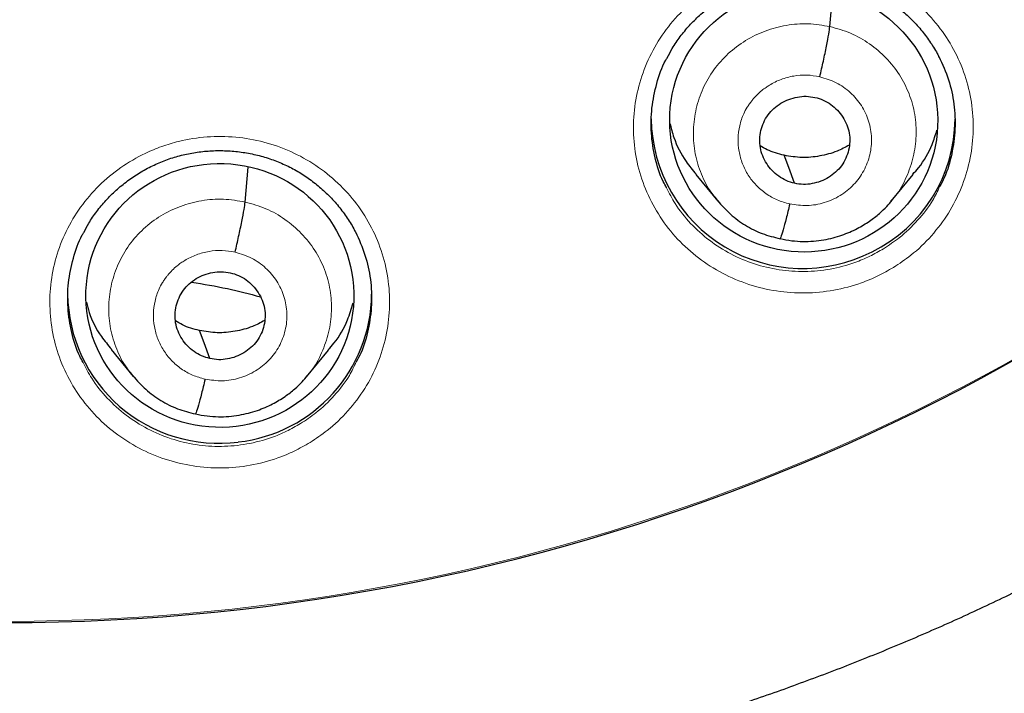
# Model space of a CAD drawing. Header units: millimetres. Extents: x 8 to 2385, y 12 to 2606.
# Tile 125 of 156: x 1059 to 1071, y 1838 to 1846. Entities that reach past the tile are written whole.
import ezdxf

# ---------------------------------------------------------------- set-up
doc = ezdxf.new("R2010")
doc.units = ezdxf.units.MM

msp = doc.modelspace()

# ---------------------------------------------------------------- linework, layer by layer
at = {"color": 7, "linetype": 'Continuous', "lineweight": 30}
for p, q in [((1068.551, 1845.797), (1068.586, 1846.182)), ((1062.01, 1843.833), (1062.045, 1844.222)), ((1067.051, 1844.14), (1067.299, 1843.842)), ((1069.239, 1843.842), (1069.485, 1844.14)), ((1069.243, 1843.854), (1069.234, 1843.845)), ((1060.51, 1842.181), (1060.757, 1841.882)), ((1062.698, 1841.878), (1062.944, 1842.177)), ((1062.702, 1841.891), (1062.694, 1841.882))]:
    msp.add_line(p, q, dxfattribs=at)
at = {"color": 7, "linetype": 'Continuous', "lineweight": 30, "flags": 128}
for points in [[(1068.157, 1844.043), (1068.091, 1844.218), (1068.04, 1844.356)], [(1061.616, 1842.081), (1061.55, 1842.257), (1061.499, 1842.395)]]:
    msp.add_lwpolyline(points, dxfattribs=at)
at = {"color": 7, "linetype": 'Continuous', "lineweight": 30}
for centre, radius, start, end in [((1059.33, 1862.229), 23.103, 180.848, 359.152), ((1068.25, 1844.788), 1.698, 180.8433, 297.0994), ((1068.285, 1844.77), 1.667, 296.3004, 359.749), ((1061.712, 1842.821), 1.688, 180.5867, 277.4666), ((1061.745, 1842.817), 1.68, 276.3981, 359.5462)]:
    msp.add_arc(centre, radius, start, end, dxfattribs=at)
at = {"color": 252, "linetype": 'Continuous', "lineweight": 0}
for centre, radius, start, end in [((1059.329, 1862.269), 23.129, 185.2412, 354.9605), ((1059.81, 1862.9), 45.011, 269.5889, 349.5516)]:
    msp.add_arc(centre, radius, start, end, dxfattribs=at)
at = {"color": 7, "linetype": 'Continuous', "lineweight": 30}
for centre, major_axis, ratio in [((1068.259, 1844.749), (1.493, -0.143), 0.983577), ((1061.727, 1842.788), (1.498, -0.048), 0.985308)]:
    msp.add_ellipse(centre, major_axis=major_axis, ratio=ratio, dxfattribs=at)
for points, knots in [([(1057.064, 1836.973), (1057.066, 1836.972), (1057.279, 1836.951), (1057.704, 1836.923), (1058.338, 1836.889), (1058.973, 1836.873), (1059.608, 1836.872), (1060.242, 1836.887), (1060.877, 1836.917), (1061.51, 1836.963), (1062.142, 1837.024), (1062.772, 1837.1), (1063.4, 1837.192), (1064.025, 1837.3), (1064.648, 1837.422), (1065.267, 1837.56), (1065.883, 1837.713), (1066.494, 1837.881), (1067.101, 1838.064), (1067.703, 1838.262), (1068.3, 1838.475), (1068.891, 1838.702), (1069.477, 1838.943), (1070.056, 1839.199), (1070.628, 1839.469), (1071.194, 1839.752), (1071.752, 1840.05), (1072.302, 1840.361), (1072.844, 1840.685), (1073.378, 1841.023), (1073.903, 1841.374), (1074.419, 1841.737), (1074.926, 1842.113), (1075.423, 1842.501), (1075.91, 1842.901), (1076.387, 1843.313), (1076.853, 1843.737), (1077.308, 1844.172), (1077.752, 1844.618), (1078.184, 1845.074), (1078.605, 1845.541), (1079.014, 1846.018), (1079.41, 1846.505), (1079.794, 1847.002), (1080.166, 1847.508), (1080.524, 1848.023), (1080.869, 1848.546), (1081.201, 1849.078), (1081.519, 1849.617), (1081.824, 1850.165), (1082.114, 1850.719), (1082.39, 1851.281), (1082.652, 1851.849), (1082.9, 1852.423), (1083.132, 1853.003), (1083.35, 1853.589), (1083.554, 1854.18), (1083.742, 1854.775), (1083.914, 1855.375), (1084.072, 1855.979), (1084.214, 1856.587), (1084.336, 1857.169), (1084.403, 1857.549), (1084.433, 1857.724)], [0, 0, 0, 0, 0.000196, 0.016906, 0.033617, 0.050328, 0.06704, 0.083751, 0.100462, 0.117173, 0.133884, 0.150595, 0.167306, 0.184017, 0.200728, 0.217438, 0.234149, 0.250859, 0.267569, 0.284279, 0.300988, 0.317698, 0.334407, 0.351115, 0.367824, 0.384532, 0.401239, 0.417946, 0.434653, 0.45136, 0.468066, 0.484771, 0.501476, 0.518181, 0.534885, 0.551589, 0.568292, 0.584995, 0.601697, 0.618399, 0.6351, 0.6518, 0.668501, 0.6852, 0.701899, 0.718598, 0.735296, 0.751994, 0.768691, 0.785388, 0.802084, 0.81878, 0.835475, 0.85217, 0.868864, 0.885558, 0.902252, 0.918945, 0.935638, 0.952331, 0.969023, 0.985715, 1, 1, 1, 1]), ([(1051.809, 1816.804), (1051.882, 1816.792), (1052.238, 1816.732), (1052.88, 1816.639), (1053.735, 1816.527), (1054.591, 1816.431), (1055.45, 1816.351), (1056.309, 1816.286), (1057.17, 1816.236), (1058.032, 1816.202), (1058.894, 1816.184), (1059.756, 1816.181), (1060.618, 1816.193), (1061.48, 1816.221), (1062.341, 1816.265), (1063.202, 1816.324), (1064.06, 1816.399), (1064.918, 1816.489), (1065.773, 1816.595), (1066.627, 1816.716), (1067.478, 1816.852), (1068.326, 1817.003), (1069.172, 1817.17), (1070.014, 1817.352), (1070.852, 1817.55), (1071.687, 1817.762), (1072.518, 1817.989), (1073.344, 1818.231), (1074.165, 1818.488), (1074.982, 1818.76), (1075.793, 1819.047), (1076.599, 1819.348), (1077.4, 1819.663), (1078.194, 1819.993), (1078.982, 1820.337), (1079.763, 1820.695), (1080.537, 1821.068), (1081.305, 1821.454), (1082.065, 1821.854), (1082.817, 1822.267), (1083.562, 1822.694), (1084.298, 1823.135), (1085.026, 1823.588), (1085.746, 1824.055), (1086.456, 1824.534), (1087.158, 1825.026), (1087.85, 1825.531), (1088.533, 1826.048), (1089.206, 1826.578), (1089.869, 1827.119), (1090.521, 1827.672), (1091.164, 1828.237), (1091.795, 1828.813), (1092.416, 1829.401), (1093.025, 1830), (1093.624, 1830.609), (1094.211, 1831.23), (1094.786, 1831.86), (1095.349, 1832.501), (1095.9, 1833.152), (1096.439, 1833.813), (1096.966, 1834.484), (1097.479, 1835.163), (1097.98, 1835.852), (1098.469, 1836.55), (1098.944, 1837.257), (1099.405, 1837.972), (1099.853, 1838.695), (1100.288, 1839.426), (1100.709, 1840.165), (1101.116, 1840.911), (1101.509, 1841.665), (1101.888, 1842.425), (1102.253, 1843.192), (1102.603, 1843.966), (1102.939, 1844.746), (1103.26, 1845.531), (1103.566, 1846.323), (1103.857, 1847.119), (1104.134, 1847.921), (1104.395, 1848.728), (1104.591, 1849.366), (1104.695, 1849.736), (1104.723, 1849.835)], [0, 0, 0, 0, 0.003229, 0.015789, 0.02835, 0.040911, 0.053472, 0.066033, 0.078594, 0.091155, 0.103716, 0.116277, 0.128838, 0.141399, 0.15396, 0.166521, 0.179082, 0.191643, 0.204204, 0.216765, 0.229326, 0.241887, 0.254448, 0.267009, 0.27957, 0.292131, 0.304692, 0.317252, 0.329813, 0.342374, 0.354935, 0.367495, 0.380056, 0.392617, 0.405177, 0.417738, 0.430298, 0.442859, 0.455419, 0.467979, 0.48054, 0.4931, 0.50566, 0.51822, 0.53078, 0.54334, 0.5559, 0.56846, 0.58102, 0.593579, 0.606139, 0.618699, 0.631258, 0.643818, 0.656377, 0.668936, 0.681496, 0.694055, 0.706614, 0.719173, 0.731732, 0.744291, 0.75685, 0.769409, 0.781968, 0.794526, 0.807085, 0.819643, 0.832202, 0.84476, 0.857319, 0.869877, 0.882435, 0.894993, 0.907552, 0.92011, 0.932668, 0.945226, 0.957784, 0.970341, 0.982899, 0.995457, 1, 1, 1, 1]), ([(1066.732, 1845.449), (1066.75, 1845.484), (1066.793, 1845.566), (1066.876, 1845.686), (1066.978, 1845.81), (1067.093, 1845.925), (1067.219, 1846.029), (1067.355, 1846.121), (1067.499, 1846.199), (1067.649, 1846.264), (1067.803, 1846.313), (1067.962, 1846.347), (1068.124, 1846.367), (1068.288, 1846.371), (1068.453, 1846.361), (1068.616, 1846.335), (1068.775, 1846.294), (1068.928, 1846.238), (1069.074, 1846.169), (1069.212, 1846.086), (1069.341, 1845.991), (1069.462, 1845.883), (1069.572, 1845.764), (1069.669, 1845.634), (1069.736, 1845.531), (1069.766, 1845.469), (1069.772, 1845.456)], [0, 0, 0, 0, 0.031895, 0.074881, 0.118243, 0.161895, 0.205715, 0.249537, 0.293195, 0.336583, 0.379572, 0.422397, 0.465621, 0.509173, 0.552928, 0.596732, 0.640416, 0.68388, 0.72698, 0.769732, 0.812856, 0.856429, 0.900301, 0.944285, 0.988115, 1, 1, 1, 1]), ([(1068.439, 1845.235), (1068.452, 1845.294), (1068.48, 1845.412), (1068.515, 1845.582), (1068.542, 1845.724), (1068.548, 1845.773), (1068.551, 1845.797)], [0, 0, 0, 0, 0.25054, 0.500376, 0.749667, 1, 1, 1, 1]), ([(1069.772, 1845.462), (1069.811, 1845.376), (1069.888, 1845.206), (1069.946, 1844.93), (1069.959, 1844.65), (1069.921, 1844.372), (1069.86, 1844.154), (1069.798, 1844.039), (1069.78, 1844.006)], [0, 0, 0, 0, 0.185438, 0.370876, 0.556228, 0.74158, 0.926852, 1, 1, 1, 1]), ([(1066.725, 1843.993), (1066.712, 1844.016), (1066.653, 1844.121), (1066.591, 1844.328), (1066.547, 1844.604), (1066.553, 1844.886), (1066.61, 1845.16), (1066.673, 1845.351), (1066.728, 1845.442), (1066.734, 1845.452)], [0, 0, 0, 0, 0.052969, 0.237795, 0.422541, 0.607287, 0.791947, 0.976607, 1, 1, 1, 1]), ([(1068.157, 1844.043), (1068.125, 1844.052), (1068.062, 1844.07), (1067.977, 1844.12), (1067.903, 1844.185), (1067.842, 1844.262), (1067.797, 1844.348), (1067.771, 1844.441), (1067.764, 1844.538), (1067.777, 1844.634), (1067.808, 1844.726), (1067.857, 1844.81), (1067.923, 1844.882), (1068.003, 1844.941), (1068.092, 1844.984), (1068.187, 1845.011), (1068.286, 1845.021), (1068.352, 1845.01), (1068.384, 1845.005)], [0, 0, 0, 0, 0.062618, 0.125099, 0.187758, 0.250492, 0.313059, 0.375352, 0.437613, 0.500008, 0.562401, 0.624656, 0.686944, 0.749509, 0.812244, 0.874904, 0.937384, 1, 1, 1, 1]), ([(1068.384, 1845.005), (1068.416, 1844.996), (1068.479, 1844.978), (1068.564, 1844.927), (1068.638, 1844.863), (1068.699, 1844.786), (1068.744, 1844.699), (1068.771, 1844.606), (1068.777, 1844.51), (1068.764, 1844.414), (1068.733, 1844.322), (1068.684, 1844.238), (1068.618, 1844.165), (1068.539, 1844.107), (1068.45, 1844.063), (1068.354, 1844.036), (1068.255, 1844.027), (1068.19, 1844.037), (1068.157, 1844.043)], [0, 0, 0, 0, 0.062618, 0.125098, 0.187758, 0.250492, 0.313059, 0.375351, 0.437613, 0.500008, 0.562401, 0.624656, 0.686944, 0.749509, 0.812244, 0.874904, 0.937384, 1, 1, 1, 1]), ([(1066.763, 1844.714), (1066.776, 1844.661), (1066.813, 1844.511), (1066.913, 1844.315), (1067.017, 1844.191), (1067.057, 1844.144)], [0, 0, 0, 0, 0.252937, 0.717347, 1, 1, 1, 1]), ([(1069.48, 1844.144), (1069.502, 1844.168), (1069.592, 1844.267), (1069.686, 1844.435), (1069.733, 1844.583), (1069.749, 1844.636)], [0, 0, 0, 0, 0.171738, 0.704371, 1, 1, 1, 1]), ([(1068.769, 1844.47), (1068.724, 1844.446), (1068.62, 1844.391), (1068.44, 1844.344), (1068.238, 1844.323), (1068.106, 1844.345), (1068.04, 1844.356)], [0, 0, 0, 0, 0.202479, 0.468637, 0.734031, 1, 1, 1, 1]), ([(1060.205, 1843.492), (1060.223, 1843.527), (1060.265, 1843.609), (1060.348, 1843.729), (1060.45, 1843.853), (1060.565, 1843.967), (1060.692, 1844.071), (1060.827, 1844.163), (1060.971, 1844.241), (1061.121, 1844.305), (1061.276, 1844.354), (1061.434, 1844.388), (1061.596, 1844.407), (1061.76, 1844.411), (1061.925, 1844.4), (1062.088, 1844.374), (1062.247, 1844.333), (1062.4, 1844.277), (1062.546, 1844.208), (1062.684, 1844.125), (1062.813, 1844.029), (1062.934, 1843.921), (1063.044, 1843.802), (1063.142, 1843.672), (1063.209, 1843.569), (1063.238, 1843.508), (1063.244, 1843.495)], [0, 0, 0, 0, 0.031886, 0.074901, 0.118292, 0.161971, 0.205817, 0.249661, 0.293341, 0.33675, 0.379756, 0.422591, 0.465822, 0.509378, 0.553135, 0.596938, 0.640617, 0.684071, 0.72716, 0.769898, 0.813007, 0.856569, 0.900431, 0.944408, 0.988233, 1, 1, 1, 1]), ([(1068.04, 1844.356), (1067.974, 1844.373), (1067.88, 1844.397), (1067.798, 1844.448), (1067.772, 1844.464)], [0, 0, 0, 0, 0.690586, 1, 1, 1, 1]), ([(1061.898, 1843.272), (1061.911, 1843.331), (1061.938, 1843.449), (1061.974, 1843.619), (1062.001, 1843.76), (1062.007, 1843.809), (1062.01, 1843.833)], [0, 0, 0, 0, 0.250929, 0.500549, 0.749539, 1, 1, 1, 1]), ([(1067.294, 1843.849), (1067.341, 1843.797), (1067.434, 1843.692), (1067.605, 1843.569), (1067.792, 1843.473), (1067.928, 1843.44), (1067.995, 1843.423)], [0, 0, 0, 0, 0.251052, 0.501425, 0.750875, 1, 1, 1, 1]), ([(1067.995, 1843.424), (1068.038, 1843.415), (1068.123, 1843.398), (1068.287, 1843.388), (1068.478, 1843.403), (1068.681, 1843.456), (1068.853, 1843.53), (1068.992, 1843.614), (1069.101, 1843.699), (1069.185, 1843.778), (1069.229, 1843.83), (1069.248, 1843.853)], [0, 0, 0, 0, 0.095165, 0.185657, 0.353309, 0.503884, 0.637323, 0.753562, 0.852668, 0.934754, 1, 1, 1, 1]), ([(1068.103, 1843.812), (1068.096, 1843.784), (1068.082, 1843.726), (1068.056, 1843.622), (1068.027, 1843.515), (1068.005, 1843.445), (1067.998, 1843.429), (1067.996, 1843.425)], [0, 0, 0, 0, 0.145845, 0.291612, 0.584088, 0.876783, 1, 1, 1, 1]), ([(1060.197, 1842.039), (1060.184, 1842.062), (1060.125, 1842.166), (1060.064, 1842.373), (1060.02, 1842.649), (1060.025, 1842.93), (1060.083, 1843.204), (1060.146, 1843.395), (1060.2, 1843.485), (1060.207, 1843.495)], [0, 0, 0, 0, 0.0516851, 0.2367823, 0.4218426, 0.6069028, 0.7918844, 0.9768656, 1, 1, 1, 1]), ([(1063.245, 1843.5), (1063.283, 1843.414), (1063.36, 1843.243), (1063.419, 1842.968), (1063.431, 1842.687), (1063.393, 1842.41), (1063.333, 1842.192), (1063.271, 1842.077), (1063.253, 1842.045)], [0, 0, 0, 0, 0.1853871, 0.3707744, 0.556109, 0.7414433, 0.9266923, 1, 1, 1, 1]), ([(1061.616, 1842.081), (1061.584, 1842.09), (1061.521, 1842.108), (1061.436, 1842.159), (1061.362, 1842.223), (1061.301, 1842.3), (1061.256, 1842.387), (1061.229, 1842.48), (1061.223, 1842.576), (1061.236, 1842.672), (1061.267, 1842.764), (1061.316, 1842.848), (1061.382, 1842.92), (1061.461, 1842.978), (1061.55, 1843.022), (1061.646, 1843.048), (1061.745, 1843.058), (1061.81, 1843.047), (1061.843, 1843.042)], [0, 0, 0, 0, 0.062617, 0.125096, 0.187753, 0.250488, 0.313055, 0.375349, 0.43761, 0.500005, 0.562399, 0.624657, 0.686947, 0.749513, 0.812248, 0.874906, 0.937384, 1, 1, 1, 1]), ([(1061.843, 1843.042), (1061.875, 1843.033), (1061.938, 1843.015), (1062.023, 1842.964), (1062.097, 1842.899), (1062.158, 1842.822), (1062.203, 1842.736), (1062.23, 1842.643), (1062.236, 1842.546), (1062.223, 1842.45), (1062.192, 1842.359), (1062.143, 1842.275), (1062.077, 1842.202), (1061.997, 1842.144), (1061.908, 1842.1), (1061.813, 1842.074), (1061.714, 1842.064), (1061.648, 1842.075), (1061.616, 1842.081)], [0, 0, 0, 0, 0.062617, 0.125096, 0.187753, 0.250487, 0.313055, 0.375348, 0.43761, 0.500005, 0.562399, 0.624657, 0.686947, 0.749513, 0.812248, 0.874906, 0.937384, 1, 1, 1, 1]), ([(1061.41, 1842.936), (1061.544, 1842.915), (1061.805, 1842.872), (1062.058, 1842.805), (1062.18, 1842.772)], [0, 0, 0, 0, 0.516079, 1, 1, 1, 1]), ([(1060.234, 1842.711), (1060.244, 1842.673), (1060.277, 1842.537), (1060.372, 1842.356), (1060.476, 1842.232), (1060.515, 1842.185)], [0, 0, 0, 0, 0.196262, 0.696487, 1, 1, 1, 1]), ([(1062.939, 1842.181), (1062.961, 1842.205), (1063.052, 1842.302), (1063.15, 1842.481), (1063.2, 1842.642), (1063.22, 1842.706)], [0, 0, 0, 0, 0.1601193, 0.660461, 1, 1, 1, 1]), ([(1061.499, 1842.395), (1061.433, 1842.412), (1061.339, 1842.436), (1061.257, 1842.487), (1061.231, 1842.503)], [0, 0, 0, 0, 0.690573, 1, 1, 1, 1]), ([(1062.228, 1842.507), (1062.183, 1842.483), (1062.079, 1842.428), (1061.899, 1842.382), (1061.697, 1842.361), (1061.565, 1842.384), (1061.499, 1842.395)], [0, 0, 0, 0, 0.202552, 0.4686823, 0.7340495, 1, 1, 1, 1]), ([(1060.753, 1841.889), (1060.8, 1841.836), (1060.893, 1841.732), (1061.064, 1841.608), (1061.251, 1841.512), (1061.386, 1841.478), (1061.454, 1841.462)], [0, 0, 0, 0, 0.250996, 0.501353, 0.750823, 1, 1, 1, 1]), ([(1061.454, 1841.462), (1061.497, 1841.453), (1061.582, 1841.436), (1061.746, 1841.426), (1061.936, 1841.441), (1062.141, 1841.494), (1062.312, 1841.567), (1062.451, 1841.651), (1062.561, 1841.736), (1062.644, 1841.815), (1062.688, 1841.867), (1062.708, 1841.89)], [0, 0, 0, 0, 0.095161, 0.185647, 0.353286, 0.503852, 0.637286, 0.753525, 0.852637, 0.934735, 1, 1, 1, 1]), ([(1061.561, 1841.851), (1061.555, 1841.822), (1061.541, 1841.765), (1061.515, 1841.661), (1061.486, 1841.553), (1061.464, 1841.483), (1061.457, 1841.468), (1061.454, 1841.463)], [0, 0, 0, 0, 0.145521, 0.291202, 0.583959, 0.877002, 1, 1, 1, 1])]:
    msp.add_open_spline(points, degree=3, knots=knots, dxfattribs=at)
at = {"color": 252, "linetype": 'Continuous', "lineweight": 0}
for points, knots in [([(1069.263, 1843.101), (1069.329, 1843.145), (1069.484, 1843.248), (1069.694, 1843.451), (1069.885, 1843.704), (1070.028, 1843.986), (1070.122, 1844.286), (1070.162, 1844.598), (1070.149, 1844.912), (1070.081, 1845.219), (1069.962, 1845.511), (1069.794, 1845.778), (1069.583, 1846.015), (1069.333, 1846.212), (1069.054, 1846.367), (1068.751, 1846.473), (1068.434, 1846.529), (1068.113, 1846.53), (1067.835, 1846.487), (1067.605, 1846.417), (1067.383, 1846.325), (1067.142, 1846.183), (1066.897, 1845.979), (1066.691, 1845.737), (1066.529, 1845.466), (1066.417, 1845.171), (1066.355, 1844.863), (1066.349, 1844.549), (1066.396, 1844.238), (1066.497, 1843.94), (1066.646, 1843.662), (1066.842, 1843.413), (1067.078, 1843.2), (1067.347, 1843.029), (1067.642, 1842.903), (1067.955, 1842.829), (1068.276, 1842.807), (1068.596, 1842.838), (1068.868, 1842.91), (1069.09, 1843.002), (1069.205, 1843.068), (1069.263, 1843.101)], [0, 0, 0, 0, 0.020165, 0.046992, 0.073819, 0.100651, 0.127483, 0.154325, 0.181168, 0.208022, 0.234876, 0.261739, 0.288601, 0.315463, 0.342326, 0.369182, 0.396037, 0.422881, 0.449725, 0.466481, 0.483238, 0.510068, 0.536897, 0.563727, 0.590556, 0.617391, 0.644226, 0.671072, 0.697919, 0.724776, 0.751633, 0.778497, 0.80536, 0.832221, 0.859082, 0.885934, 0.912787, 0.939627, 0.966467, 0.983233, 1, 1, 1, 1]), ([(1067.309, 1843.838), (1067.275, 1843.878), (1067.189, 1843.979), (1067.097, 1844.171), (1067.032, 1844.402), (1067.017, 1844.642), (1067.05, 1844.881), (1067.127, 1845.109), (1067.248, 1845.318), (1067.41, 1845.5), (1067.605, 1845.647), (1067.826, 1845.755), (1068.063, 1845.817), (1068.309, 1845.838), (1068.471, 1845.811), (1068.551, 1845.797)], [0, 0, 0, 0, 0.0511356, 0.130224, 0.2092456, 0.2882268, 0.3673118, 0.446395, 0.5253728, 0.6043933, 0.6834818, 0.76258, 0.8417073, 0.920801, 1, 1, 1, 1]), ([(1068.551, 1845.797), (1068.63, 1845.775), (1068.788, 1845.732), (1069, 1845.609), (1069.185, 1845.451), (1069.336, 1845.261), (1069.445, 1845.046), (1069.509, 1844.814), (1069.524, 1844.575), (1069.492, 1844.336), (1069.412, 1844.11), (1069.327, 1843.946), (1069.258, 1843.87), (1069.243, 1843.854)], [0, 0, 0, 0, 0.0975075, 0.194883, 0.2923003, 0.3896831, 0.4870538, 0.5843421, 0.6815807, 0.7789472, 0.8763116, 0.9735461, 1, 1, 1, 1]), ([(1068.103, 1843.812), (1068.055, 1843.825), (1067.961, 1843.851), (1067.834, 1843.925), (1067.724, 1844.019), (1067.634, 1844.132), (1067.569, 1844.261), (1067.531, 1844.4), (1067.521, 1844.544), (1067.538, 1844.687), (1067.576, 1844.804), (1067.615, 1844.877), (1067.638, 1844.911), (1067.65, 1844.929), (1067.659, 1844.941), (1067.671, 1844.958), (1067.694, 1844.987), (1067.735, 1845.033), (1067.786, 1845.08), (1067.834, 1845.115), (1067.903, 1845.16), (1068.004, 1845.21), (1068.146, 1845.248), (1068.294, 1845.261), (1068.39, 1845.244), (1068.439, 1845.235)], [0, 0, 0, 0, 0.062596, 0.124977, 0.187335, 0.249629, 0.311864, 0.374268, 0.436881, 0.499531, 0.562173, 0.597216, 0.606393, 0.615567, 0.624736, 0.626485, 0.642139, 0.673407, 0.706544, 0.730909, 0.749877, 0.812377, 0.874896, 0.93737, 1, 1, 1, 1]), ([(1068.439, 1845.235), (1068.501, 1845.216), (1068.626, 1845.178), (1068.786, 1845.064), (1068.911, 1844.917), (1068.993, 1844.741), (1069.026, 1844.551), (1069.007, 1844.36), (1068.938, 1844.179), (1068.823, 1844.022), (1068.671, 1843.899), (1068.492, 1843.819), (1068.296, 1843.784), (1068.167, 1843.803), (1068.103, 1843.812)], [0, 0, 0, 0, 0.083333, 0.166663, 0.249999, 0.333334, 0.416668, 0.499997, 0.583329, 0.666661, 0.749995, 0.833329, 0.916663, 1, 1, 1, 1]), ([(1062.736, 1841.142), (1062.802, 1841.186), (1062.956, 1841.288), (1063.165, 1841.49), (1063.356, 1841.742), (1063.499, 1842.023), (1063.593, 1842.324), (1063.633, 1842.635), (1063.62, 1842.949), (1063.552, 1843.256), (1063.433, 1843.548), (1063.265, 1843.815), (1063.053, 1844.052), (1062.804, 1844.25), (1062.524, 1844.406), (1062.221, 1844.512), (1061.905, 1844.568), (1061.583, 1844.57), (1061.305, 1844.527), (1061.075, 1844.458), (1060.854, 1844.366), (1060.613, 1844.225), (1060.368, 1844.022), (1060.162, 1843.78), (1060, 1843.509), (1059.887, 1843.215), (1059.826, 1842.907), (1059.82, 1842.593), (1059.867, 1842.282), (1059.967, 1841.984), (1060.117, 1841.706), (1060.313, 1841.457), (1060.549, 1841.243), (1060.819, 1841.072), (1061.113, 1840.946), (1061.426, 1840.872), (1061.747, 1840.848), (1062.067, 1840.879), (1062.339, 1840.951), (1062.562, 1841.042), (1062.678, 1841.109), (1062.736, 1841.142)], [0, 0, 0, 0, 0.019858, 0.04669, 0.073523, 0.100365, 0.127208, 0.154063, 0.180918, 0.20778, 0.234643, 0.261505, 0.288368, 0.315223, 0.342078, 0.368921, 0.395765, 0.422597, 0.44943, 0.466171, 0.482912, 0.509751, 0.53659, 0.563428, 0.590266, 0.617113, 0.643959, 0.670817, 0.697675, 0.724538, 0.751402, 0.778263, 0.805124, 0.831975, 0.858827, 0.885667, 0.912506, 0.939336, 0.966167, 0.983083, 1, 1, 1, 1]), ([(1069.153, 1843.311), (1069.102, 1843.282), (1068.999, 1843.223), (1068.8, 1843.141), (1068.557, 1843.076), (1068.271, 1843.048), (1067.984, 1843.068), (1067.704, 1843.134), (1067.441, 1843.246), (1067.28, 1843.348), (1067.129, 1843.462), (1066.989, 1843.59), (1066.827, 1843.789), (1066.755, 1843.933), (1066.725, 1843.993)], [0, 0, 0, 0, 0.062669, 0.125338, 0.225651, 0.325964, 0.426275, 0.526586, 0.626904, 0.727222, 0.727539, 0.827957, 0.928376, 1, 1, 1, 1]), ([(1069.78, 1844.006), (1069.756, 1843.955), (1069.691, 1843.819), (1069.538, 1843.625), (1069.352, 1843.443), (1069.213, 1843.351), (1069.153, 1843.311)], [0, 0, 0, 0, 0.1803154, 0.4782055, 0.7760949, 1, 1, 1, 1]), ([(1060.767, 1841.878), (1060.734, 1841.917), (1060.648, 1842.018), (1060.556, 1842.211), (1060.491, 1842.442), (1060.476, 1842.682), (1060.509, 1842.92), (1060.586, 1843.148), (1060.707, 1843.357), (1060.869, 1843.539), (1061.063, 1843.686), (1061.284, 1843.792), (1061.522, 1843.855), (1061.768, 1843.875), (1061.93, 1843.847), (1062.01, 1843.833)], [0, 0, 0, 0, 0.051121, 0.13021, 0.209233, 0.288215, 0.367301, 0.446385, 0.525365, 0.604387, 0.683477, 0.762576, 0.841705, 0.920799, 1, 1, 1, 1]), ([(1062.01, 1843.833), (1062.089, 1843.811), (1062.247, 1843.768), (1062.459, 1843.644), (1062.644, 1843.487), (1062.795, 1843.297), (1062.904, 1843.081), (1062.968, 1842.849), (1062.983, 1842.61), (1062.951, 1842.371), (1062.871, 1842.145), (1062.786, 1841.982), (1062.717, 1841.907), (1062.702, 1841.891)], [0, 0, 0, 0, 0.097552, 0.194971, 0.292433, 0.389859, 0.487274, 0.584606, 0.681888, 0.779298, 0.876706, 0.973986, 1, 1, 1, 1]), ([(1061.561, 1841.851), (1061.514, 1841.864), (1061.42, 1841.89), (1061.293, 1841.963), (1061.182, 1842.058), (1061.093, 1842.171), (1061.028, 1842.3), (1060.99, 1842.439), (1060.98, 1842.582), (1060.997, 1842.726), (1061.035, 1842.843), (1061.074, 1842.915), (1061.097, 1842.95), (1061.108, 1842.967), (1061.118, 1842.98), (1061.13, 1842.996), (1061.153, 1843.026), (1061.193, 1843.071), (1061.243, 1843.116), (1061.29, 1843.151), (1061.36, 1843.197), (1061.463, 1843.247), (1061.605, 1843.285), (1061.753, 1843.298), (1061.849, 1843.28), (1061.898, 1843.272)], [0, 0, 0, 0, 0.062596, 0.124976, 0.187334, 0.249628, 0.311862, 0.374266, 0.43688, 0.499533, 0.562176, 0.597218, 0.606395, 0.615568, 0.624737, 0.626524, 0.642229, 0.673449, 0.704701, 0.728604, 0.749882, 0.812382, 0.874899, 0.937371, 1, 1, 1, 1]), ([(1061.898, 1843.272), (1061.96, 1843.253), (1062.085, 1843.215), (1062.245, 1843.1), (1062.37, 1842.953), (1062.452, 1842.777), (1062.485, 1842.588), (1062.466, 1842.396), (1062.397, 1842.215), (1062.282, 1842.059), (1062.13, 1841.936), (1061.951, 1841.857), (1061.755, 1841.822), (1061.626, 1841.841), (1061.561, 1841.851)], [0, 0, 0, 0, 0.0833366, 0.1666708, 0.2500057, 0.3333407, 0.4166722, 0.5000037, 0.5833372, 0.6666658, 0.7500023, 0.8333371, 0.9166669, 1, 1, 1, 1]), ([(1062.629, 1841.353), (1062.577, 1841.323), (1062.473, 1841.264), (1062.274, 1841.182), (1062.03, 1841.118), (1061.744, 1841.09), (1061.457, 1841.111), (1061.178, 1841.177), (1060.914, 1841.289), (1060.753, 1841.392), (1060.602, 1841.506), (1060.463, 1841.635), (1060.299, 1841.834), (1060.227, 1841.978), (1060.197, 1842.039)], [0, 0, 0, 0, 0.06313, 0.12626, 0.226376, 0.326493, 0.426609, 0.526725, 0.626838, 0.726951, 0.727245, 0.827491, 0.927737, 1, 1, 1, 1]), ([(1063.253, 1842.045), (1063.229, 1841.993), (1063.164, 1841.858), (1063.011, 1841.664), (1062.825, 1841.483), (1062.688, 1841.392), (1062.629, 1841.353)], [0, 0, 0, 0, 0.18075, 0.479739, 0.778727, 1, 1, 1, 1])]:
    msp.add_open_spline(points, degree=3, knots=knots, dxfattribs=at)

doc.saveas('drawing.dxf')
